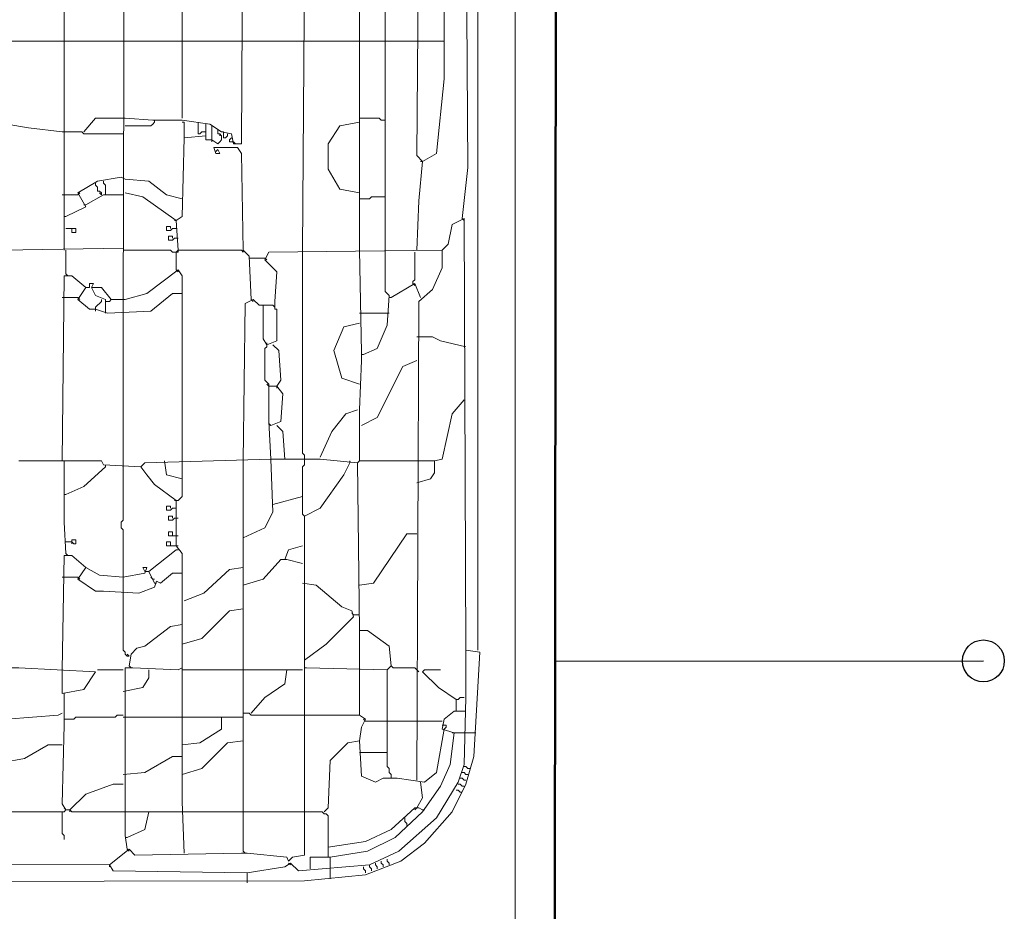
# Model space of a CAD drawing. Header units: millimetres. Extents: x 6435372 to 7248404, y 1559872 to 1886246.
# Tile 67 of 207: x 6816838 to 6817373, y 1768503 to 1768988. Entities that reach past the tile are written whole.
import ezdxf

# ---------------------------------------------------------------- set-up
doc = ezdxf.new("R2010")
doc.units = ezdxf.units.MM
doc.layers.add('matrice DPS', color=122, linetype='Continuous')
doc.layers.add('V-objekty', color=130, linetype='Continuous', lineweight=50)

# ---------------------------------------------------------------- blocks, each defined once
blk = doc.blocks.new('DWG-RYYQ14-20T_top')
at = {"layer": 'V-objekty'}
blk.add_polyline3d([(5.90364, 5.367238, 0), (5.930407, 5.368308, 0), (5.933619, 5.37045, 0), (5.937901, 5.368308, 0), (6.031049, 5.369379, 0), (6.039615, 5.376874, 0), (6.041756, 5.381156, 0), (6.042827, 6.421842, 0), (6.038544, 6.422912, 0), (6.041756, 6.423983, 0), (6.040685, 6.522484, 0), (6.031049, 6.531049, 0), (5.932548, 6.531049, 0), (5.933619, 6.529979, 0), (5.933619, 6.531049, 0)], dxfattribs=at)
at = {"layer": 'V-objekty', "color": 2, "lineweight": 13}
for points in [[(6, 5.703426, 0), (6, 6.364026, 0), (5.994647, 6.364026, 0), (5.993576, 6.380086, 0), (5.993576, 6.391863, 0), (5.993576, 6.416488, 0), (5.990364, 6.432548, 0), (5.982869, 6.448608, 0), (5.964668, 6.468951, 0), (5.958244, 6.472163, 0), (5.958244, 6.477516, 0), (5.941113, 6.486081, 0), (5.921842, 6.488223, 0), (5.917559, 6.486081, 0), (5.915418, 6.517131, 0), (5.913276, 6.51606, 0)], [(6.021413, 5.508565, 0), (6.020343, 5.508565, 0), (6.020343, 6.38758, 0), (6.021413, 6.388651, 0), (6.042827, 6.388651, 0)], [(5.775161, 5.920771, 0), (5.775161, 5.940043, 0), (5.775161, 6.293362, 0), (5.779443, 6.293362, 0), (5.785867, 6.289079, 0), (5.785867, 6.285867, 0), (5.782655, 6.280514, 0), (5.792291, 6.27409, 0), (5.796574, 6.27409, 0), (5.807281, 6.273019, 0)], [(5.807281, 5.88651, 0), (5.808351, 6.282655, 0), (5.816916, 6.283726, 0), (5.817987, 6.281585, 0), (5.82227, 6.283726, 0), (5.82334, 6.288009, 0), (5.829764, 6.292291, 0), (5.83833, 6.296574, 0), (5.840471, 6.159529, 0), (5.846895, 6.154176, 0), (5.867238, 6.154176, 0), (5.872591, 6.147752, 0), (5.87152, 5.978587, 0), (5.867238, 5.978587, 0), (5.866167, 5.98394, 0), (5.860814, 5.985011, 0), (5.85439, 5.989293, 0), (5.8394, 5.991435, 0), (5.82334, 5.991435, 0), (5.808351, 5.992505, 0)], [(5.991435, 5.937901, 0), (5.994647, 5.965739, 0), (5.993576, 6.132762, 0), (5.990364, 6.152034, 0), (5.985011, 6.158458, 0), (5.975375, 6.186296, 0), (5.96788, 6.189507, 0), (5.965739, 6.183084, 0), (5.958244, 6.186296, 0), (5.953961, 6.190578, 0), (5.949679, 6.188437, 0), (5.949679, 6.057816, 0)], [(5.8394, 6.034261, 0), (5.8394, 6.149893, 0), (5.841542, 6.149893, 0), (5.842612, 6.150964, 0), (5.843683, 6.152034, 0), (5.844754, 6.153105, 0), (5.845824, 6.154176, 0)], [(5.966809, 5.920771, 0), (5.96788, 5.947537, 0), (5.970021, 5.968951, 0), (5.966809, 5.972163, 0), (5.96788, 6.111349, 0), (5.971092, 6.11349, 0), (5.977516, 6.108137, 0), (5.981799, 6.06424, 0), (5.981799, 6.013919, 0), (5.977516, 5.973233, 0), (5.970021, 5.968951, 0)], [(5.904711, 5.920771, 0), (5.905782, 6.072805, 0), (5.908994, 6.072805, 0), (5.914347, 6.068522, 0), (5.916488, 6.063169, 0), (5.917559, 6.063169, 0), (5.923983, 6.056745, 0), (5.927195, 6.056745, 0), (5.93576, 6.055675, 0), (5.949679, 6.057816, 0), (5.949679, 5.920771, 0)], [(5.93576, 5.920771, 0), (5.93576, 6.055675, 0)], [(5.74197, 6.034261, 0), (5.77409, 6.034261, 0)], [(5.77409, 6.034261, 0), (5.807281, 6.034261, 0)], [(5.807281, 6.034261, 0), (5.872591, 6.034261, 0)], [(5.8394, 6.034261, 0), (5.8394, 5.992505, 0)], [(5.872591, 6.034261, 0), (5.904711, 6.034261, 0)], [(5.904711, 6.034261, 0), (5.93576, 6.034261, 0)], [(5.93576, 6.034261, 0), (5.949679, 6.034261, 0)], [(5.949679, 6.034261, 0), (5.966809, 6.034261, 0)], [(5.966809, 6.034261, 0), (5.981799, 6.034261, 0)], [(5.785867, 5.985011, 0), (5.792291, 5.992505, 0), (5.808351, 5.992505, 0)], [(5.949679, 5.991435, 0), (5.947537, 5.991435, 0), (5.946467, 5.992505, 0), (5.93576, 5.992505, 0)], [(5.77409, 5.985011, 0), (5.755889, 5.987152, 0), (5.744111, 5.989293, 0)], [(5.808351, 5.988223, 0), (5.82227, 5.988223, 0), (5.82334, 5.989293, 0), (5.824411, 5.990364, 0)], [(5.824411, 5.990364, 0), (5.824411, 5.991435, 0)], [(5.840471, 5.981799, 0), (5.840471, 5.990364, 0), (5.8394, 5.990364, 0)], [(5.852248, 5.985011, 0), (5.850107, 5.985011, 0), (5.849036, 5.98394, 0), (5.847966, 5.98394, 0), (5.847966, 5.990364, 0)], [(5.852248, 5.982869, 0), (5.852248, 5.989293, 0)], [(5.85546, 5.980728, 0), (5.85546, 5.988223, 0)], [(5.93576, 5.95182, 0), (5.925054, 5.953961, 0), (5.91863, 5.964668, 0), (5.91863, 5.978587, 0), (5.925054, 5.988223, 0), (5.93576, 5.990364, 0)], [(5.807281, 5.98394, 0), (5.785867, 5.98394, 0), (5.784797, 5.985011, 0), (5.77409, 5.985011, 0)], [(5.836188, 5.936831, 0), (5.8394, 5.938972, 0), (5.840471, 5.981799, 0), (5.852248, 5.982869, 0), (5.852248, 5.980728, 0), (5.85546, 5.980728, 0), (5.858672, 5.978587, 0)], [(5.858672, 5.978587, 0), (5.859743, 5.979657, 0), (5.860814, 5.980728, 0), (5.860814, 5.982869, 0), (5.859743, 5.98394, 0), (5.858672, 5.98394, 0), (5.858672, 5.986081, 0)], [(5.859743, 5.98394, 0), (5.859743, 5.982869, 0)], [(5.861884, 5.98394, 0), (5.861884, 5.985011, 0), (5.860814, 5.985011, 0)], [(5.861884, 5.98394, 0), (5.861884, 5.981799, 0), (5.862955, 5.981799, 0), (5.864026, 5.982869, 0), (5.864026, 5.98394, 0)], [(5.867238, 5.979657, 0), (5.865096, 5.979657, 0), (5.865096, 5.980728, 0), (5.866167, 5.981799, 0)], [(5.85546, 5.980728, 0), (5.85546, 5.979657, 0)], [(5.876874, 5.894004, 0), (5.875803, 5.917559, 0), (5.872591, 5.920771, 0), (5.87152, 5.973233, 0), (5.869379, 5.976445, 0), (5.856531, 5.976445, 0), (5.857602, 5.973233, 0), (5.859743, 5.973233, 0), (5.858672, 5.975375, 0), (5.857602, 5.974304, 0)], [(5.867238, 5.979657, 0), (5.868308, 5.978587, 0)], [(5.970021, 5.968951, 0), (5.968951, 5.968951, 0)], [(5.776231, 5.938972, 0), (5.786938, 5.944325, 0), (5.782655, 5.95182, 0), (5.793362, 5.958244, 0), (5.80621, 5.960385, 0), (5.808351, 5.959315, 0)], [(5.795503, 5.950749, 0), (5.795503, 5.95182, 0), (5.794433, 5.952891, 0), (5.793362, 5.952891, 0), (5.793362, 5.955032, 0), (5.792291, 5.956103, 0), (5.792291, 5.957173, 0)], [(5.797645, 5.950749, 0), (5.797645, 5.956103, 0), (5.796574, 5.957173, 0), (5.796574, 5.958244, 0)], [(5.8394, 5.948608, 0), (5.830835, 5.950749, 0), (5.821199, 5.958244, 0), (5.808351, 5.959315, 0)], [(5.77409, 5.950749, 0), (5.782655, 5.950749, 0)], [(5.782655, 5.950749, 0), (5.783726, 5.95182, 0)], [(5.786938, 5.945396, 0), (5.796574, 5.950749, 0), (5.807281, 5.950749, 0)], [(5.795503, 5.950749, 0), (5.794433, 5.95182, 0)], [(5.837259, 5.920771, 0), (5.836188, 5.936831, 0), (5.817987, 5.949679, 0), (5.808351, 5.95182, 0)], [(5.93576, 5.948608, 0), (5.941113, 5.948608, 0), (5.942184, 5.949679, 0), (5.949679, 5.949679, 0)], [(5.786938, 5.945396, 0), (5.785867, 5.945396, 0)], [(5.776231, 5.938972, 0), (5.775161, 5.938972, 0)], [(5.252677, 5.577088, 0), (5.905782, 5.578158, 0), (5.938972, 5.58137, 0), (5.958244, 5.588865, 0), (5.971092, 5.598501, 0), (5.986081, 5.615632, 0), (5.993576, 5.630621, 0), (5.997859, 5.64561, 0), (6.001071, 5.702355, 0), (5.993576, 5.703426, 0), (5.992505, 5.937901, 0), (5.986081, 5.93469, 0), (5.98394, 5.923983, 0), (5.980728, 5.920771, 0), (5.88651, 5.9197, 0), (5.884368, 5.915418, 0), (5.890792, 5.908994, 0), (5.889722, 5.892934, 0), (5.889722, 5.888651, 0), (5.890792, 5.888651, 0), (5.890792, 5.87152, 0), (5.885439, 5.869379, 0), (5.883298, 5.872591, 0), (5.883298, 5.890792, 0), (5.888651, 5.890792, 0)], [(5.832976, 5.932548, 0), (5.832976, 5.933619, 0), (5.830835, 5.933619, 0), (5.830835, 5.931478, 0), (5.832976, 5.931478, 0), (5.834047, 5.932548, 0), (5.836188, 5.932548, 0)], [(5.836188, 5.936831, 0), (5.835118, 5.936831, 0)], [(5.991435, 5.937901, 0), (5.992505, 5.936831, 0)], [(5.776231, 5.932548, 0), (5.781585, 5.932548, 0), (5.781585, 5.930407, 0), (5.779443, 5.930407, 0), (5.779443, 5.932548, 0)], [(5.834047, 5.927195, 0), (5.834047, 5.928266, 0), (5.831906, 5.928266, 0), (5.831906, 5.926124, 0), (5.834047, 5.926124, 0), (5.835118, 5.927195, 0), (5.837259, 5.927195, 0)], [(5.74197, 5.892934, 0), (5.740899, 5.898287, 0), (5.739829, 5.910064, 0), (5.739829, 5.91863, 0), (5.74197, 5.920771, 0), (5.807281, 5.921842, 0)], [(5.776231, 5.907923, 0), (5.776231, 5.920771, 0)], [(5.836188, 5.9197, 0), (5.834047, 5.9197, 0), (5.832976, 5.920771, 0), (5.807281, 5.920771, 0)], [(5.836188, 5.910064, 0), (5.836188, 5.9197, 0), (5.837259, 5.920771, 0), (5.87152, 5.920771, 0), (5.872591, 5.9197, 0), (5.872591, 5.920771, 0)], [(5.836188, 5.9197, 0), (5.837259, 5.9197, 0), (5.837259, 5.920771, 0)], [(5.905782, 5.808351, 0), (5.905782, 5.809422, 0), (5.904711, 5.810493, 0), (5.904711, 5.920771, 0)], [(5.93576, 5.80621, 0), (5.93576, 5.834047, 0), (5.936831, 5.860814, 0), (5.936831, 5.865096, 0), (5.93576, 5.920771, 0)], [(5.937901, 5.864026, 0), (5.945396, 5.867238, 0), (5.950749, 5.880086, 0), (5.95182, 5.896146, 0), (5.949679, 5.898287, 0), (5.949679, 5.920771, 0)], [(5.964668, 5.90257, 0), (5.964668, 5.90364, 0), (5.965739, 5.904711, 0), (5.965739, 5.9197, 0)], [(5.966809, 5.632762, 0), (5.96788, 5.892934, 0), (5.975375, 5.899358, 0), (5.980728, 5.911135, 0), (5.980728, 5.920771, 0)], [(5.876874, 5.916488, 0), (5.875803, 5.916488, 0)], [(5.876874, 5.916488, 0), (5.884368, 5.916488, 0)], [(5.884368, 5.916488, 0), (5.885439, 5.915418, 0)], [(5.799786, 5.586724, 0), (5.810493, 5.595289, 0), (5.813704, 5.592077, 0), (5.87152, 5.593148, 0), (5.874732, 5.593148, 0), (5.896146, 5.591006, 0), (5.897216, 5.588865, 0), (5.899358, 5.591006, 0), (5.905782, 5.592077, 0), (5.905782, 5.69379, 0), (5.906852, 5.69379, 0), (5.950749, 5.692719, 0), (5.952891, 5.694861, 0), (5.95182, 5.705567, 0), (5.940043, 5.714133, 0), (5.93576, 5.714133, 0), (5.93469, 5.805139, 0), (5.914347, 5.807281, 0), (5.88758, 5.807281, 0), (5.819058, 5.805139, 0), (5.816916, 5.802998, 0), (5.796574, 5.804069, 0), (5.795503, 5.80621, 0), (5.77409, 5.80621, 0), (5.775161, 5.906852, 0), (5.779443, 5.906852, 0), (5.786938, 5.900428, 0), (5.782655, 5.894004, 0), (5.789079, 5.888651, 0), (5.792291, 5.888651, 0), (5.798715, 5.88651, 0), (5.82227, 5.88758, 0), (5.834047, 5.897216, 0), (5.8394, 5.897216, 0), (5.8394, 5.80621, 0)], [(5.776231, 5.907923, 0), (5.777302, 5.906852, 0)], [(5.808351, 5.894004, 0), (5.820128, 5.897216, 0), (5.837259, 5.910064, 0), (5.8394, 5.906852, 0), (5.8394, 5.897216, 0)], [(5.836188, 5.910064, 0), (5.837259, 5.908994, 0)], [(5.797645, 5.88758, 0), (5.797645, 5.894004, 0), (5.792291, 5.896146, 0), (5.79015, 5.900428, 0), (5.791221, 5.90257, 0), (5.789079, 5.90257, 0), (5.789079, 5.900428, 0), (5.786938, 5.900428, 0)], [(5.952891, 5.895075, 0), (5.965739, 5.90257, 0), (5.968951, 5.895075, 0)], [(5.964668, 5.90257, 0), (5.965739, 5.901499, 0)], [(5.800857, 5.894004, 0), (5.795503, 5.900428, 0), (5.79015, 5.900428, 0)], [(5.77409, 5.895075, 0), (5.782655, 5.895075, 0)], [(5.782655, 5.895075, 0), (5.783726, 5.894004, 0)], [(5.792291, 5.888651, 0), (5.792291, 5.889722, 0), (5.793362, 5.890792, 0), (5.794433, 5.891863, 0), (5.795503, 5.892934, 0), (5.795503, 5.894004, 0)], [(5.797645, 5.892934, 0), (5.799786, 5.892934, 0), (5.800857, 5.894004, 0), (5.808351, 5.894004, 0)], [(5.800857, 5.894004, 0), (5.799786, 5.895075, 0)], [(5.872591, 5.80621, 0), (5.873662, 5.891863, 0), (5.877944, 5.894004, 0), (5.881156, 5.890792, 0), (5.883298, 5.890792, 0)], [(5.876874, 5.894004, 0), (5.877944, 5.892934, 0)], [(5.888651, 5.890792, 0), (5.889722, 5.889722, 0)], [(5.952891, 5.895075, 0), (5.95182, 5.895075, 0)], [(5.792291, 5.888651, 0), (5.792291, 5.88758, 0)], [(5.797645, 5.88758, 0), (5.797645, 5.88651, 0)], [(5.807281, 5.802998, 0), (5.807281, 5.88651, 0)], [(5.93576, 5.88651, 0), (5.950749, 5.88651, 0)], [(5.950749, 5.88651, 0), (5.95182, 5.88651, 0)], [(5.93576, 5.847966, 0), (5.926124, 5.851178, 0), (5.921842, 5.866167, 0), (5.927195, 5.879015, 0), (5.93576, 5.881156, 0)], [(5.88651, 5.846895, 0), (5.88651, 5.847966, 0), (5.885439, 5.849036, 0), (5.884368, 5.850107, 0), (5.884368, 5.867238, 0), (5.885439, 5.868308, 0), (5.885439, 5.869379, 0)], [(5.885439, 5.869379, 0), (5.885439, 5.87045, 0)], [(5.890792, 5.846895, 0), (5.892934, 5.850107, 0), (5.891863, 5.866167, 0), (5.888651, 5.869379, 0)], [(5.993576, 5.868308, 0), (5.979657, 5.87152, 0), (5.975375, 5.873662, 0), (5.966809, 5.873662, 0)], [(5.937901, 5.864026, 0), (5.936831, 5.864026, 0)], [(5.936831, 5.825482, 0), (5.945396, 5.829764, 0), (5.959315, 5.857602, 0), (5.966809, 5.860814, 0)], [(5.88651, 5.846895, 0), (5.885439, 5.847966, 0)], [(5.88758, 5.807281, 0), (5.88651, 5.827623, 0), (5.88651, 5.846895, 0), (5.890792, 5.846895, 0), (5.894004, 5.842612, 0), (5.892934, 5.827623, 0), (5.88758, 5.825482, 0)], [(5.890792, 5.846895, 0), (5.890792, 5.845824, 0)], [(5.966809, 5.794433, 0), (5.974304, 5.796574, 0), (5.976445, 5.799786, 0), (5.976445, 5.80621, 0), (5.980728, 5.807281, 0), (5.986081, 5.831906, 0), (5.992505, 5.8394, 0)], [(5.914347, 5.808351, 0), (5.920771, 5.82227, 0), (5.928266, 5.831906, 0), (5.93469, 5.834047, 0)], [(5.88758, 5.825482, 0), (5.88651, 5.826552, 0)], [(5.895075, 5.807281, 0), (5.894004, 5.82227, 0), (5.890792, 5.825482, 0)], [(5.750535, 5.80621, 0), (5.77409, 5.80621, 0)], [(5.775161, 5.805139, 0), (5.775161, 5.80621, 0), (5.77409, 5.80621, 0)], [(5.776231, 5.755889, 0), (5.775161, 5.773019, 0), (5.775161, 5.789079, 0), (5.775161, 5.805139, 0)], [(5.8394, 5.796574, 0), (5.830835, 5.798715, 0), (5.829764, 5.80621, 0)], [(5.836188, 5.784797, 0), (5.837259, 5.784797, 0), (5.83833, 5.785867, 0), (5.8394, 5.786938, 0), (5.8394, 5.80621, 0)], [(5.872591, 5.764454, 0), (5.884368, 5.769807, 0), (5.888651, 5.778373, 0), (5.88758, 5.807281, 0)], [(5.872591, 5.594218, 0), (5.872591, 5.80621, 0)], [(5.905782, 5.776231, 0), (5.904711, 5.777302, 0), (5.904711, 5.802998, 0), (5.905782, 5.804069, 0), (5.905782, 5.808351, 0)], [(5.905782, 5.69379, 0), (5.905782, 5.776231, 0), (5.914347, 5.780514, 0), (5.927195, 5.798715, 0), (5.930407, 5.805139, 0)], [(5.930407, 5.805139, 0), (5.930407, 5.80621, 0)], [(5.93469, 5.805139, 0), (5.93576, 5.80621, 0), (5.966809, 5.80621, 0)], [(5.93469, 5.805139, 0), (5.93469, 5.804069, 0)], [(5.966809, 5.80621, 0), (5.976445, 5.80621, 0)], [(5.776231, 5.788009, 0), (5.785867, 5.792291, 0), (5.797645, 5.802998, 0)], [(5.797645, 5.802998, 0), (5.797645, 5.804069, 0)], [(5.807281, 5.734475, 0), (5.807281, 5.768737, 0), (5.80621, 5.769807, 0), (5.80621, 5.773019, 0), (5.807281, 5.77409, 0), (5.807281, 5.802998, 0)], [(5.840471, 5.593148, 0), (5.8394, 5.620985, 0), (5.8394, 5.755889, 0), (5.836188, 5.760171, 0), (5.836188, 5.784797, 0), (5.824411, 5.793362, 0), (5.820128, 5.798715, 0), (5.816916, 5.802998, 0)], [(5.776231, 5.788009, 0), (5.775161, 5.788009, 0)], [(5.836188, 5.784797, 0), (5.835118, 5.784797, 0)], [(5.888651, 5.782655, 0), (5.904711, 5.786938, 0)], [(5.832976, 5.780514, 0), (5.832976, 5.781585, 0), (5.830835, 5.781585, 0), (5.830835, 5.779443, 0), (5.832976, 5.779443, 0), (5.834047, 5.780514, 0), (5.836188, 5.780514, 0)], [(5.834047, 5.775161, 0), (5.834047, 5.776231, 0), (5.831906, 5.776231, 0), (5.831906, 5.77409, 0), (5.834047, 5.77409, 0), (5.835118, 5.775161, 0), (5.837259, 5.775161, 0)], [(5.834047, 5.765525, 0), (5.834047, 5.767666, 0), (5.831906, 5.767666, 0), (5.831906, 5.765525, 0), (5.837259, 5.765525, 0)], [(5.776231, 5.762313, 0), (5.779443, 5.762313, 0), (5.780514, 5.761242, 0), (5.781585, 5.761242, 0), (5.781585, 5.763383, 0), (5.779443, 5.763383, 0), (5.779443, 5.762313, 0)], [(5.779443, 5.762313, 0), (5.779443, 5.761242, 0)], [(5.832976, 5.760171, 0), (5.832976, 5.762313, 0), (5.830835, 5.762313, 0), (5.830835, 5.760171, 0), (5.836188, 5.760171, 0)], [(5.93576, 5.738758, 0), (5.943255, 5.739829, 0), (5.961456, 5.766595, 0), (5.966809, 5.766595, 0)], [(5.824411, 5.739829, 0), (5.821199, 5.746253, 0), (5.836188, 5.75803, 0)], [(5.836188, 5.760171, 0), (5.837259, 5.760171, 0)], [(5.836188, 5.75803, 0), (5.837259, 5.75803, 0)], [(5.895075, 5.752677, 0), (5.897216, 5.75803, 0), (5.904711, 5.760171, 0)], [(5.77409, 5.692719, 0), (5.775161, 5.754818, 0), (5.779443, 5.754818, 0), (5.786938, 5.748394, 0), (5.782655, 5.74197, 0), (5.792291, 5.735546, 0), (5.796574, 5.735546, 0), (5.815846, 5.734475, 0), (5.824411, 5.737687, 0), (5.825482, 5.740899, 0), (5.827623, 5.739829, 0), (5.834047, 5.745182, 0), (5.8394, 5.745182, 0)], [(5.776231, 5.755889, 0), (5.777302, 5.754818, 0)], [(5.872591, 5.738758, 0), (5.883298, 5.74197, 0), (5.892934, 5.752677, 0), (5.896146, 5.752677, 0), (5.904711, 5.750535, 0)], [(5.807281, 5.743041, 0), (5.794433, 5.744111, 0), (5.786938, 5.748394, 0)], [(5.807281, 5.743041, 0), (5.819058, 5.745182, 0), (5.820128, 5.748394, 0), (5.817987, 5.748394, 0), (5.819058, 5.746253, 0)], [(5.819058, 5.746253, 0), (5.821199, 5.746253, 0)], [(5.840471, 5.730193, 0), (5.851178, 5.734475, 0), (5.865096, 5.747323, 0), (5.872591, 5.748394, 0)], [(5.77409, 5.743041, 0), (5.782655, 5.743041, 0)], [(5.782655, 5.743041, 0), (5.783726, 5.74197, 0)], [(5.82334, 5.74197, 0), (5.82227, 5.743041, 0)], [(5.82334, 5.74197, 0), (5.824411, 5.74197, 0)], [(5.824411, 5.739829, 0), (5.825482, 5.739829, 0)], [(5.905782, 5.698073, 0), (5.917559, 5.706638, 0), (5.932548, 5.721627, 0), (5.931478, 5.724839, 0), (5.926124, 5.726981, 0), (5.912206, 5.738758, 0), (5.904711, 5.739829, 0)], [(5.810493, 5.700214, 0), (5.809422, 5.700214, 0), (5.808351, 5.701285, 0), (5.808351, 5.702355, 0), (5.807281, 5.703426, 0), (5.807281, 5.734475, 0)], [(5.8394, 5.706638, 0), (5.850107, 5.70985, 0), (5.865096, 5.724839, 0), (5.872591, 5.72591, 0)], [(5.932548, 5.722698, 0), (5.931478, 5.723769, 0)], [(5.932548, 5.722698, 0), (5.93576, 5.722698, 0)], [(5.810493, 5.694861, 0), (5.811563, 5.701285, 0), (5.814775, 5.704497, 0), (5.819058, 5.705567, 0), (5.832976, 5.716274, 0), (5.8394, 5.717345, 0)], [(5.93576, 5.692719, 0), (5.93576, 5.714133, 0)], [(5.874732, 5.577088, 0), (5.874732, 5.582441, 0), (5.895075, 5.585653, 0), (5.898287, 5.587794, 0), (5.90257, 5.583512, 0), (5.941113, 5.586724, 0), (5.957173, 5.594218, 0), (5.977516, 5.61242, 0), (5.989293, 5.631692, 0), (5.992505, 5.641328, 0), (5.993576, 5.67773, 0), (5.993576, 5.703426, 0)], [(5.810493, 5.700214, 0), (5.809422, 5.701285, 0)], [(5.74197, 5.615632, 0), (5.743041, 5.663812, 0), (5.743041, 5.668094, 0), (5.743041, 5.69379, 0), (5.750535, 5.69379, 0), (5.792291, 5.691649, 0), (5.785867, 5.682013, 0), (5.77409, 5.679872, 0), (5.77409, 5.692719, 0)], [(5.807281, 5.692719, 0), (5.793362, 5.692719, 0)], [(5.807281, 5.680942, 0), (5.817987, 5.683084, 0), (5.821199, 5.688437, 0), (5.821199, 5.692719, 0)], [(5.809422, 5.595289, 0), (5.808351, 5.602784, 0), (5.808351, 5.69379, 0), (5.812634, 5.69379, 0), (5.837259, 5.692719, 0), (5.8394, 5.69379, 0)], [(5.810493, 5.694861, 0), (5.811563, 5.69379, 0)], [(5.8394, 5.692719, 0), (5.872591, 5.692719, 0)], [(5.872591, 5.692719, 0), (5.896146, 5.692719, 0)], [(5.876874, 5.669165, 0), (5.884368, 5.67773, 0), (5.895075, 5.685225, 0), (5.896146, 5.692719, 0), (5.904711, 5.692719, 0)], [(5.93576, 5.654176, 0), (5.936831, 5.66167, 0), (5.938972, 5.665953, 0), (5.93576, 5.668094, 0), (5.93576, 5.692719, 0)], [(5.952891, 5.633833, 0), (5.952891, 5.635974, 0), (5.95182, 5.637045, 0), (5.95182, 5.639186, 0), (5.950749, 5.640257, 0), (5.950749, 5.692719, 0)], [(5.96788, 5.691649, 0), (5.966809, 5.692719, 0), (5.965739, 5.69379, 0), (5.953961, 5.69379, 0), (5.952891, 5.694861, 0)], [(5.970021, 5.691649, 0), (5.971092, 5.692719, 0), (5.979657, 5.692719, 0)], [(5.988223, 5.67666, 0), (5.978587, 5.683084, 0), (5.970021, 5.691649, 0)], [(5.776231, 5.616702, 0), (5.77409, 5.619914, 0), (5.775161, 5.662741, 0), (5.775161, 5.667024, 0), (5.775161, 5.679872, 0)], [(5.988223, 5.670236, 0), (5.988223, 5.67666, 0), (5.989293, 5.67666, 0), (5.990364, 5.67773, 0), (5.992505, 5.67773, 0)], [(5.744111, 5.665953, 0), (5.771949, 5.668094, 0), (5.77409, 5.669165, 0)], [(5.776231, 5.665953, 0), (5.775161, 5.665953, 0)], [(5.776231, 5.665953, 0), (5.780514, 5.665953, 0), (5.781585, 5.667024, 0), (5.802998, 5.667024, 0), (5.804069, 5.668094, 0), (5.807281, 5.668094, 0)], [(5.807281, 5.667024, 0), (5.8394, 5.667024, 0)], [(5.8394, 5.652034, 0), (5.849036, 5.653105, 0), (5.860814, 5.6606, 0), (5.860814, 5.667024, 0), (5.872591, 5.667024, 0)], [(5.8394, 5.667024, 0), (5.860814, 5.667024, 0)], [(5.904711, 5.668094, 0), (5.876874, 5.668094, 0), (5.875803, 5.669165, 0), (5.872591, 5.669165, 0)], [(5.904711, 5.668094, 0), (5.93576, 5.668094, 0)], [(5.9197, 5.591006, 0), (5.940043, 5.594218, 0), (5.955032, 5.601713, 0), (5.970021, 5.615632, 0), (5.979657, 5.62955, 0), (5.985011, 5.641328, 0), (5.987152, 5.658458, 0), (5.980728, 5.6606, 0), (5.981799, 5.665953, 0), (5.987152, 5.670236, 0), (5.993576, 5.670236, 0)], [(5.938972, 5.664882, 0), (5.937901, 5.665953, 0)], [(5.916488, 5.615632, 0), (5.91863, 5.617773, 0), (5.9197, 5.643469, 0), (5.929336, 5.653105, 0), (5.93576, 5.654176, 0), (5.936831, 5.634904, 0), (5.944325, 5.631692, 0), (5.948608, 5.633833, 0), (5.956103, 5.633833, 0), (5.971092, 5.631692, 0), (5.977516, 5.637045, 0), (5.981799, 5.6606, 0)], [(5.938972, 5.664882, 0), (5.950749, 5.664882, 0)], [(5.950749, 5.664882, 0), (5.966809, 5.664882, 0)], [(5.966809, 5.664882, 0), (5.980728, 5.664882, 0)], [(5.981799, 5.6606, 0), (5.982869, 5.66167, 0), (5.982869, 5.662741, 0), (5.980728, 5.662741, 0)], [(5.987152, 5.658458, 0), (5.986081, 5.658458, 0)], [(5.987152, 5.658458, 0), (5.993576, 5.658458, 0)], [(5.993576, 5.658458, 0), (5.998929, 5.658458, 0)], [(5.74197, 5.642398, 0), (5.753747, 5.64454, 0), (5.766595, 5.652034, 0), (5.77409, 5.652034, 0)], [(5.8394, 5.635974, 0), (5.850107, 5.639186, 0), (5.864026, 5.653105, 0), (5.872591, 5.654176, 0)], [(5.807281, 5.635974, 0), (5.819058, 5.637045, 0), (5.834047, 5.64561, 0), (5.8394, 5.64561, 0)], [(5.93576, 5.647752, 0), (5.950749, 5.647752, 0)], [(5.995717, 5.639186, 0), (5.994647, 5.639186, 0), (5.993576, 5.640257, 0), (5.992505, 5.640257, 0)], [(5.993576, 5.632762, 0), (5.992505, 5.632762, 0), (5.991435, 5.633833, 0), (5.990364, 5.633833, 0)], [(5.994647, 5.635974, 0), (5.993576, 5.635974, 0), (5.992505, 5.637045, 0), (5.991435, 5.637045, 0)], [(5.778373, 5.616702, 0), (5.786938, 5.625268, 0), (5.801927, 5.630621, 0), (5.807281, 5.630621, 0)], [(5.966809, 5.617773, 0), (5.970021, 5.623126, 0), (5.968951, 5.631692, 0)], [(5.992505, 5.62955, 0), (5.991435, 5.62955, 0), (5.990364, 5.630621, 0), (5.989293, 5.630621, 0)], [(5.991435, 5.626338, 0), (5.990364, 5.626338, 0), (5.989293, 5.627409, 0), (5.988223, 5.627409, 0)], [(5.874732, 5.582441, 0), (5.801927, 5.583512, 0), (5.799786, 5.586724, 0), (5.480728, 5.587794, 0), (5.480728, 5.618844, 0), (5.48394, 5.618844, 0), (5.491435, 5.615632, 0), (5.514989, 5.616702, 0), (5.519272, 5.616702, 0), (5.571734, 5.615632, 0), (5.576017, 5.617773, 0), (5.578158, 5.614561, 0), (5.577088, 5.598501, 0), (5.547109, 5.598501, 0), (5.546039, 5.615632, 0)], [(5.776231, 5.616702, 0), (5.775161, 5.617773, 0)], [(5.91863, 5.59636, 0), (5.938972, 5.599572, 0), (5.952891, 5.605996, 0), (5.965739, 5.617773, 0), (5.96788, 5.617773, 0), (5.970021, 5.616702, 0)], [(5.966809, 5.617773, 0), (5.965739, 5.616702, 0)], [(5.740899, 5.614561, 0), (5.74197, 5.615632, 0), (5.775161, 5.615632, 0), (5.776231, 5.616702, 0), (5.778373, 5.616702, 0), (5.779443, 5.615632, 0), (5.807281, 5.615632, 0)], [(5.77409, 5.615632, 0), (5.77409, 5.603854, 0), (5.775161, 5.602784, 0), (5.775161, 5.600642, 0)], [(5.778373, 5.616702, 0), (5.778373, 5.615632, 0)], [(5.807281, 5.615632, 0), (5.821199, 5.615632, 0)], [(5.809422, 5.601713, 0), (5.819058, 5.605996, 0), (5.821199, 5.615632, 0), (5.8394, 5.615632, 0)], [(5.8394, 5.615632, 0), (5.872591, 5.615632, 0)], [(5.872591, 5.615632, 0), (5.904711, 5.615632, 0)], [(5.91863, 5.592077, 0), (5.91863, 5.61349, 0), (5.917559, 5.614561, 0), (5.916488, 5.614561, 0), (5.915418, 5.615632, 0), (5.904711, 5.615632, 0)], [(5.960385, 5.611349, 0), (5.960385, 5.61242, 0)], [(5.970021, 5.616702, 0), (5.971092, 5.616702, 0)], [(5.961456, 5.608137, 0), (5.961456, 5.609208, 0), (5.960385, 5.610278, 0), (5.960385, 5.611349, 0)], [(5.809422, 5.601713, 0), (5.808351, 5.601713, 0)], [(5.809422, 5.595289, 0), (5.810493, 5.594218, 0)], [(5.872591, 5.594218, 0), (5.873662, 5.593148, 0)], [(5.9197, 5.591006, 0), (5.91863, 5.591006, 0), (5.91863, 5.592077, 0)], [(5.799786, 5.586724, 0), (5.799786, 5.585653, 0)], [(5.897216, 5.587794, 0), (5.898287, 5.586724, 0)], [(5.908994, 5.584582, 0), (5.908994, 5.591006, 0), (5.9197, 5.591006, 0), (5.9197, 5.584582, 0)], [(5.942184, 5.583512, 0), (5.942184, 5.584582, 0), (5.941113, 5.585653, 0), (5.941113, 5.586724, 0)], [(5.945396, 5.584582, 0), (5.945396, 5.585653, 0), (5.944325, 5.586724, 0), (5.944325, 5.587794, 0)], [(5.948608, 5.585653, 0), (5.948608, 5.586724, 0), (5.947537, 5.587794, 0), (5.947537, 5.588865, 0)], [(5.95182, 5.586724, 0), (5.95182, 5.587794, 0), (5.950749, 5.588865, 0), (5.950749, 5.589936, 0)], [(5.9197, 5.579229, 0), (5.9197, 5.584582, 0)], [(5.938972, 5.582441, 0), (5.938972, 5.583512, 0), (5.937901, 5.584582, 0), (5.937901, 5.585653, 0)]]:
    blk.add_polyline3d(points, dxfattribs=at)

msp = doc.modelspace()

# ---------------------------------------------------------------- linework, layer by layer
at = {"layer": 'matrice DPS', "ltscale": 400}
msp.add_line((6817129.33, 1768639.23), (6817361.97, 1768639.34), dxfattribs=at)
at = {"layer": 'matrice DPS'}
msp.add_circle((6817361.97, 1768639.34), 11.38, dxfattribs=at)

# ---------------------------------------------------------------- block references
at = {"layer": 'matrice DPS', "xscale": 1000, "yscale": 1000, "zscale": 1000}
msp.add_blockref('DWG-RYYQ14-20T_top', (6811087.25, 1762941.72), dxfattribs=at)

doc.saveas('drawing.dxf')
